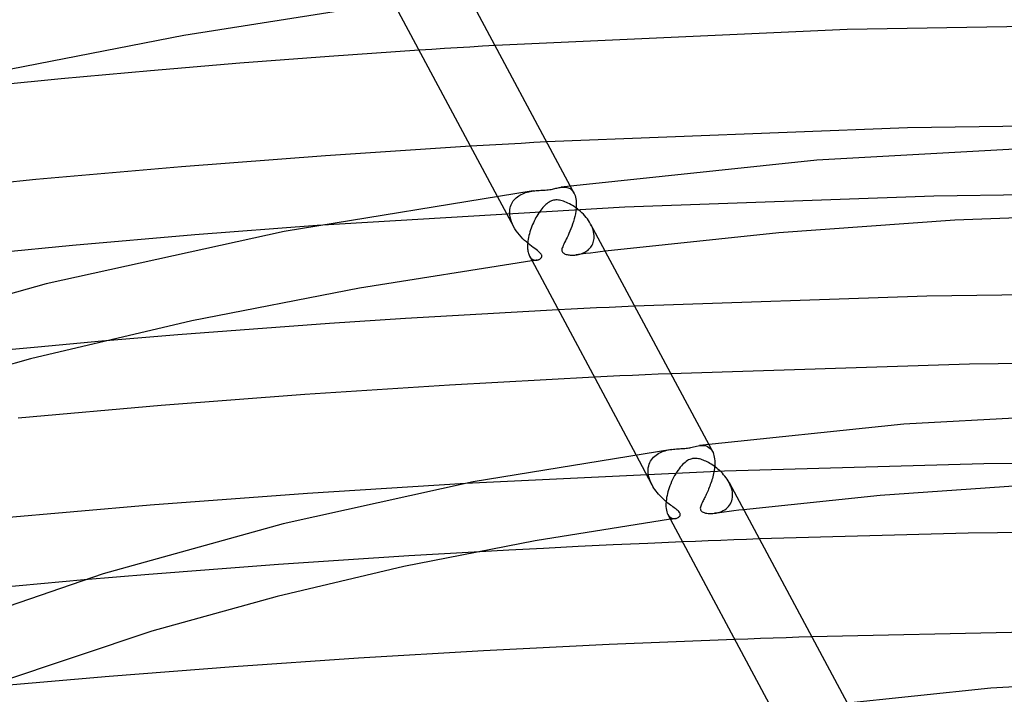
# Model space of a CAD drawing. Header units: millimetres. Extents: x -519 to 519, y -260 to 440.
# Tile 70 of 107: x -71 to -14, y 332 to 371. Entities that reach past the tile are written whole.
import ezdxf

# ---------------------------------------------------------------- set-up
doc = ezdxf.new("R2010")
doc.units = ezdxf.units.MM
doc.layers.add('HIDDEN', color=7, linetype='Continuous')
doc.layers.add('THICK', color=7, linetype='Continuous')

msp = doc.modelspace()

# ---------------------------------------------------------------- linework, layer by layer
at = {"layer": 'HIDDEN'}
for p, q in [((-47.073, 368.987), (-47.804, 368.939)), ((-46.341, 369.033), (-47.073, 368.987)), ((-45.61, 369.079), (-46.341, 369.033)), ((-44.877, 369.124), (-45.61, 369.079)), ((-44.145, 369.169), (-44.877, 369.124)), ((-43.412, 369.213), (-44.145, 369.169)), ((-41.888, 363.547), (-42.623, 363.506)), ((-41.154, 363.587), (-41.888, 363.547)), ((-40.419, 363.627), (-41.154, 363.587)), ((-44.09, 363.421), (-44.824, 363.378)), ((-43.357, 363.464), (-44.09, 363.421)), ((-42.623, 363.506), (-43.357, 363.464)), ((-41.722, 360.66), (-41.637, 360.69)), ((-41.637, 360.69), (-41.549, 360.716)), ((-41.549, 360.716), (-41.46, 360.739)), ((-41.46, 360.739), (-41.369, 360.759)), ((-41.369, 360.759), (-41.279, 360.775)), ((-41.279, 360.775), (-41.191, 360.788)), ((-39.576, 361.005), (-39.509, 361.012)), ((-39.509, 361.012), (-39.442, 361.015)), ((-39.442, 361.015), (-39.376, 361.014)), ((-39.376, 361.014), (-39.31, 361.008)), ((-39.31, 361.008), (-39.245, 360.996)), ((-39.245, 360.996), (-39.181, 360.978)), ((-39.181, 360.978), (-39.12, 360.953)), ((-39.12, 360.953), (-39.063, 360.922)), ((-39.063, 360.922), (-39.009, 360.884)), ((-39.051, 361.073), (-38.834, 360.67)), ((-39.009, 360.884), (-38.96, 360.84)), ((-38.96, 360.84), (-38.914, 360.79)), ((-38.914, 360.79), (-38.873, 360.734)), ((-38.873, 360.734), (-38.835, 360.671)), ((-38.835, 360.671), (-38.8, 360.599)), ((0.007, 360.705), (-17.969, 360.491)), ((-43.279, 360.495), (-42.337, 358.737)), ((-42.445, 360.059), (-42.402, 360.136)), ((-42.402, 360.136), (-42.353, 360.208)), ((-42.353, 360.208), (-42.299, 360.275)), ((-42.299, 360.275), (-42.24, 360.338)), ((-42.24, 360.338), (-42.177, 360.397)), ((-42.177, 360.397), (-42.11, 360.451)), ((-42.11, 360.451), (-42.039, 360.501)), ((-42.039, 360.501), (-41.964, 360.547)), ((-41.964, 360.547), (-41.886, 360.588)), ((-41.886, 360.588), (-41.806, 360.626)), ((-41.806, 360.626), (-41.722, 360.66)), ((-38.8, 360.599), (-38.77, 360.52)), ((-38.77, 360.52), (-38.745, 360.433)), ((-38.745, 360.433), (-38.725, 360.34)), ((-38.725, 360.34), (-38.711, 360.239)), ((-38.711, 360.239), (-38.702, 360.134)), ((-38.702, 360.134), (-38.701, 360.119)), ((-38.701, 360.119), (-38.7, 360.105)), ((-38.7, 360.105), (-38.7, 360.09)), ((-17.969, 360.491), (-35.886, 359.851)), ((-35.886, 359.851), (-53.719, 358.787)), ((-42.563, 359.558), (-42.562, 359.573)), ((-42.563, 359.544), (-42.563, 359.558)), ((-42.562, 359.529), (-42.563, 359.544)), ((-42.562, 359.588), (-42.561, 359.602)), ((-42.562, 359.573), (-42.562, 359.588)), ((-42.554, 359.397), (-42.562, 359.529)), ((-42.561, 359.617), (-42.552, 359.712)), ((-42.561, 359.602), (-42.561, 359.617)), ((-42.552, 359.712), (-42.535, 359.804)), ((-42.535, 359.804), (-42.512, 359.893)), ((-42.512, 359.893), (-42.482, 359.978)), ((-42.482, 359.978), (-42.445, 360.059)), ((-38.729, 359.614), (-38.754, 359.465)), ((-38.711, 359.762), (-38.729, 359.614)), ((-38.701, 359.907), (-38.711, 359.762)), ((-38.699, 360.046), (-38.701, 359.907)), ((-38.7, 360.09), (-38.699, 360.076)), ((-38.699, 360.076), (-38.699, 360.061)), ((-38.699, 360.061), (-38.699, 360.046)), ((-42.533, 359.263), (-42.554, 359.397)), ((-42.499, 359.128), (-42.533, 359.263)), ((-42.454, 358.994), (-42.499, 359.128)), ((-42.398, 358.861), (-42.454, 358.994)), ((-38.865, 359.018), (-38.911, 358.873)), ((-38.823, 359.166), (-38.865, 359.018)), ((-38.786, 359.315), (-38.823, 359.166)), ((-38.754, 359.465), (-38.786, 359.315)), ((-42.333, 358.73), (-42.398, 358.861)), ((-42.259, 358.602), (-42.333, 358.73)), ((-42.177, 358.477), (-42.259, 358.602)), ((-42.088, 358.356), (-42.177, 358.477)), ((-39.068, 358.46), (-39.124, 358.332)), ((-39.014, 358.593), (-39.068, 358.46)), ((-38.961, 358.732), (-39.014, 358.593)), ((-38.911, 358.873), (-38.961, 358.732)), ((-37.815, 358.761), (-37.871, 358.871)), ((-37.768, 358.65), (-37.815, 358.761)), ((-37.729, 358.537), (-37.768, 358.65)), ((-37.699, 358.425), (-37.729, 358.537)), ((-37.678, 358.313), (-37.699, 358.425)), ((-41.993, 358.24), (-42.088, 358.356)), ((-41.895, 358.129), (-41.993, 358.24)), ((-41.795, 358.024), (-41.895, 358.129)), ((-41.693, 357.925), (-41.795, 358.024)), ((-41.59, 357.832), (-41.693, 357.925)), ((-41.489, 357.745), (-41.59, 357.832)), ((-39.334, 357.892), (-39.38, 357.8)), ((-39.285, 357.992), (-39.334, 357.892)), ((-39.233, 358.098), (-39.285, 357.992)), ((-39.179, 358.212), (-39.233, 358.098)), ((-39.124, 358.332), (-39.179, 358.212)), ((-37.72, 357.794), (-37.697, 357.871)), ((-37.697, 357.871), (-37.68, 357.95)), ((-37.68, 357.95), (-37.669, 358.032)), ((-37.667, 358.202), (-37.678, 358.313)), ((-37.669, 358.032), (-37.665, 358.117)), ((-37.666, 358.188), (-37.667, 358.202)), ((-37.665, 358.173), (-37.666, 358.188)), ((-37.665, 358.159), (-37.665, 358.173)), ((-37.665, 358.145), (-37.665, 358.159)), ((-37.665, 358.131), (-37.665, 358.145)), ((-37.665, 358.117), (-37.665, 358.131)), ((-41.389, 357.663), (-41.489, 357.745)), ((-41.292, 357.588), (-41.389, 357.663)), ((-41.2, 357.517), (-41.292, 357.588)), ((-41.111, 357.451), (-41.2, 357.517)), ((-41.028, 357.389), (-41.111, 357.451)), ((-40.952, 357.332), (-41.028, 357.389)), ((-40.885, 357.278), (-40.952, 357.332)), ((-40.83, 357.232), (-40.885, 357.278)), ((-39.53, 357.426), (-39.537, 357.369)), ((-39.537, 357.369), (-39.533, 357.32)), ((-39.533, 357.32), (-39.52, 357.277)), ((-39.514, 357.49), (-39.53, 357.426)), ((-39.52, 357.277), (-39.498, 357.24)), ((-39.49, 357.56), (-39.514, 357.49)), ((-39.458, 357.635), (-39.49, 357.56)), ((-39.421, 357.715), (-39.458, 357.635)), ((-39.38, 357.8), (-39.421, 357.715)), ((-38.209, 357.24), (-38.144, 357.278)), ((-38.144, 357.278), (-38.082, 357.319)), ((-38.082, 357.319), (-38.022, 357.365)), ((-38.022, 357.365), (-37.966, 357.414)), ((-37.966, 357.414), (-37.914, 357.468)), ((-37.914, 357.468), (-37.866, 357.525)), ((-37.866, 357.525), (-37.822, 357.587)), ((-37.822, 357.587), (-37.783, 357.652)), ((-37.783, 357.652), (-37.749, 357.721)), ((-37.749, 357.721), (-37.72, 357.794)), ((-37.309, 357.262), (-37.59, 357.227)), ((-37.027, 357.297), (-37.309, 357.262)), ((-41.416, 357.019), (-41.392, 356.979)), ((-41.392, 356.979), (-41.367, 356.942)), ((-41.367, 356.942), (-41.34, 356.91)), ((-41.34, 356.91), (-41.312, 356.881)), ((-41.312, 356.881), (-41.282, 356.856)), ((-41.282, 356.856), (-41.251, 356.834)), ((-41.221, 356.746), (-41.268, 356.74)), ((-41.251, 356.834), (-41.22, 356.816)), ((-41.174, 356.753), (-41.221, 356.746)), ((-41.22, 356.816), (-41.188, 356.802)), ((-41.188, 356.802), (-41.155, 356.79)), ((-41.128, 356.759), (-41.174, 356.753)), ((-41.155, 356.79), (-41.122, 356.782)), ((-41.081, 356.766), (-41.128, 356.759)), ((-41.122, 356.782), (-41.089, 356.777)), ((-41.089, 356.777), (-41.056, 356.775)), ((-41.035, 356.772), (-41.081, 356.766)), ((-41.056, 356.775), (-41.023, 356.775)), ((-40.988, 356.779), (-41.035, 356.772)), ((-41.023, 356.775), (-40.991, 356.778)), ((-40.991, 356.778), (-40.96, 356.784)), ((-40.96, 356.784), (-40.929, 356.791)), ((-40.929, 356.791), (-40.9, 356.801)), ((-40.9, 356.801), (-40.871, 356.812)), ((-40.871, 356.812), (-40.844, 356.825)), ((-40.844, 356.825), (-40.819, 356.839)), ((-40.788, 357.191), (-40.83, 357.232)), ((-40.819, 356.839), (-40.796, 356.855)), ((-40.796, 356.855), (-40.774, 356.872)), ((-40.756, 357.155), (-40.788, 357.191)), ((-40.774, 356.872), (-40.755, 356.891)), ((-40.732, 357.123), (-40.756, 357.155)), ((-40.755, 356.891), (-40.738, 356.91)), ((-40.738, 356.91), (-40.723, 356.93)), ((-40.714, 357.091), (-40.732, 357.123)), ((-40.723, 356.93), (-40.711, 356.952)), ((-40.703, 357.061), (-40.714, 357.091)), ((-40.711, 356.952), (-40.702, 356.977)), ((-40.697, 357.031), (-40.703, 357.061)), ((-40.702, 356.977), (-40.697, 357.003)), ((-40.697, 357.003), (-40.697, 357.031)), ((-39.498, 357.24), (-39.469, 357.208)), ((-39.469, 357.208), (-39.432, 357.179)), ((-39.432, 357.179), (-39.389, 357.154)), ((-39.389, 357.154), (-39.341, 357.133)), ((-39.341, 357.133), (-39.289, 357.116)), ((-39.289, 357.116), (-39.235, 357.101)), ((-39.235, 357.101), (-39.18, 357.09)), ((-39.18, 357.09), (-39.122, 357.081)), ((-39.122, 357.081), (-39.061, 357.075)), ((-39.061, 357.075), (-38.997, 357.071)), ((-38.997, 357.071), (-38.93, 357.069)), ((-38.93, 357.069), (-38.861, 357.071)), ((-38.861, 357.071), (-38.79, 357.075)), ((-38.79, 357.075), (-38.718, 357.083)), ((-38.718, 357.083), (-38.643, 357.094)), ((-38.434, 357.12), (-38.715, 357.083)), ((-38.643, 357.094), (-38.567, 357.109)), ((-38.567, 357.109), (-38.493, 357.128)), ((-38.493, 357.128), (-38.419, 357.15)), ((-38.153, 357.156), (-38.434, 357.12)), ((-38.419, 357.15), (-38.347, 357.177)), ((-38.347, 357.177), (-38.277, 357.206)), ((-38.277, 357.206), (-38.209, 357.24)), ((-37.871, 357.192), (-38.153, 357.156)), ((-37.59, 357.227), (-37.871, 357.192)), ((-39.006, 353.935), (-39.743, 353.897)), ((-38.269, 353.972), (-39.006, 353.935)), ((-37.532, 354.008), (-38.269, 353.972)), ((-36.795, 354.043), (-37.532, 354.008)), ((-36.057, 354.078), (-36.795, 354.043)), ((-35.32, 354.112), (-36.057, 354.078)), ((-69.906, 351.745), (-73.643, 351.391)), ((-66.194, 352.078), (-69.906, 351.745)), ((-36.915, 350.033), (-37.653, 349.997)), ((-36.177, 350.068), (-36.915, 350.033)), ((-35.439, 350.102), (-36.177, 350.068)), ((-34.701, 350.136), (-35.439, 350.102)), ((-33.963, 350.169), (-34.701, 350.136)), ((-33.224, 350.201), (-33.963, 350.169)), ((-31.552, 346.033), (-31.456, 346.042)), ((-31.456, 346.042), (-31.362, 346.042)), ((-31.362, 346.042), (-31.27, 346.033)), ((-31.27, 346.033), (-31.18, 346.013)), ((-31.18, 346.013), (-31.093, 345.979)), ((-31.093, 345.979), (-31.012, 345.931)), ((-31.027, 346.101), (-30.81, 345.697)), ((-31.012, 345.931), (-30.938, 345.869)), ((-30.938, 345.869), (-30.871, 345.792)), ((-35.253, 345.519), (-34.313, 343.764)), ((-34.34, 345.219), (-34.281, 345.295)), ((-34.281, 345.295), (-34.217, 345.365)), ((-34.217, 345.365), (-34.147, 345.43)), ((-34.147, 345.43), (-34.072, 345.489)), ((-34.072, 345.489), (-33.994, 345.542)), ((-33.994, 345.542), (-33.911, 345.59)), ((-33.911, 345.59), (-33.825, 345.634)), ((-33.825, 345.634), (-33.737, 345.672)), ((-33.737, 345.672), (-33.645, 345.707)), ((-33.645, 345.707), (-33.551, 345.736)), ((-33.551, 345.736), (-33.456, 345.762)), ((-33.456, 345.762), (-33.359, 345.784)), ((-33.359, 345.784), (-33.263, 345.802)), ((-33.263, 345.802), (-33.168, 345.816)), ((-30.871, 345.792), (-30.812, 345.7)), ((-30.812, 345.7), (-30.777, 345.627)), ((-30.777, 345.627), (-30.746, 345.546)), ((-30.746, 345.546), (-30.721, 345.459)), ((-30.721, 345.459), (-30.701, 345.366)), ((-30.701, 345.366), (-30.687, 345.266)), ((-30.687, 345.266), (-30.678, 345.161)), ((-34.537, 344.644), (-34.526, 344.752)), ((-34.526, 344.752), (-34.505, 344.856)), ((-34.505, 344.856), (-34.476, 344.955)), ((-34.476, 344.955), (-34.438, 345.048)), ((-34.438, 345.048), (-34.393, 345.137)), ((-34.393, 345.137), (-34.34, 345.219)), ((-30.697, 344.702), (-30.71, 344.607)), ((-30.686, 344.798), (-30.697, 344.702)), ((-30.679, 344.891), (-30.686, 344.798)), ((-30.675, 344.983), (-30.679, 344.891)), ((-30.678, 345.161), (-30.677, 345.146)), ((-30.677, 345.146), (-30.676, 345.132)), ((-30.676, 345.132), (-30.676, 345.117)), ((-30.676, 345.117), (-30.675, 345.102)), ((-30.675, 345.102), (-30.675, 345.088)), ((-30.675, 345.088), (-30.675, 345.073)), ((-30.675, 345.073), (-30.675, 344.983)), ((-15.082, 344.983), (-30.12, 344.555)), ((-0.002, 345.126), (-15.082, 344.983)), ((-30.12, 344.555), (-45.125, 343.842)), ((-34.538, 344.614), (-34.537, 344.629)), ((-34.538, 344.6), (-34.538, 344.614)), ((-34.538, 344.585), (-34.538, 344.6)), ((-34.538, 344.57), (-34.538, 344.585)), ((-34.538, 344.555), (-34.538, 344.57)), ((-34.532, 344.444), (-34.538, 344.555)), ((-34.537, 344.629), (-34.537, 344.644)), ((-34.517, 344.331), (-34.532, 344.444)), ((-34.492, 344.217), (-34.517, 344.331)), ((-34.459, 344.102), (-34.492, 344.217)), ((-30.815, 344.134), (-30.842, 344.042)), ((-30.789, 344.228), (-30.815, 344.134)), ((-30.766, 344.322), (-30.789, 344.228)), ((-30.745, 344.416), (-30.766, 344.322)), ((-30.726, 344.512), (-30.745, 344.416)), ((-30.71, 344.607), (-30.726, 344.512)), ((-34.417, 343.988), (-34.459, 344.102)), ((-34.368, 343.875), (-34.417, 343.988)), ((-34.312, 343.762), (-34.368, 343.875)), ((-34.259, 343.668), (-34.312, 343.762)), ((-34.201, 343.576), (-34.259, 343.668)), ((-34.139, 343.485), (-34.201, 343.576)), ((-30.997, 343.602), (-31.031, 343.519)), ((-30.964, 343.687), (-30.997, 343.602)), ((-30.932, 343.774), (-30.964, 343.687)), ((-30.9, 343.862), (-30.932, 343.774)), ((-30.87, 343.951), (-30.9, 343.862)), ((-30.842, 344.042), (-30.87, 343.951)), ((-29.792, 343.789), (-29.846, 343.898)), ((-29.745, 343.678), (-29.792, 343.789)), ((-29.705, 343.566), (-29.745, 343.678)), ((-29.675, 343.453), (-29.705, 343.566)), ((-34.074, 343.397), (-34.139, 343.485)), ((-34.005, 343.31), (-34.074, 343.397)), ((-33.933, 343.225), (-34.005, 343.31)), ((-33.859, 343.143), (-33.933, 343.225)), ((-33.782, 343.062), (-33.859, 343.143)), ((-33.703, 342.984), (-33.782, 343.062)), ((-33.623, 342.91), (-33.703, 342.984)), ((-31.267, 343.008), (-31.298, 342.946)), ((-31.235, 343.072), (-31.267, 343.008)), ((-31.202, 343.14), (-31.235, 343.072)), ((-31.169, 343.21), (-31.202, 343.14)), ((-31.135, 343.284), (-31.169, 343.21)), ((-31.1, 343.359), (-31.135, 343.284)), ((-31.066, 343.438), (-31.1, 343.359)), ((-31.031, 343.519), (-31.066, 343.438)), ((-29.654, 343.34), (-29.675, 343.453)), ((-29.663, 342.939), (-29.647, 343.04)), ((-29.642, 343.228), (-29.654, 343.34)), ((-29.647, 343.04), (-29.64, 343.143)), ((-29.642, 343.214), (-29.642, 343.228)), ((-29.641, 343.2), (-29.642, 343.214)), ((-29.641, 343.186), (-29.641, 343.2)), ((-29.64, 343.172), (-29.641, 343.186)), ((-29.64, 343.157), (-29.64, 343.172)), ((-29.64, 343.143), (-29.64, 343.157)), ((-33.543, 342.839), (-33.623, 342.91)), ((-33.464, 342.772), (-33.543, 342.839)), ((-33.386, 342.708), (-33.464, 342.772)), ((-33.31, 342.647), (-33.386, 342.708)), ((-33.236, 342.591), (-33.31, 342.647)), ((-33.165, 342.537), (-33.236, 342.591)), ((-33.098, 342.487), (-33.165, 342.537)), ((-33.034, 342.439), (-33.098, 342.487)), ((-32.97, 342.392), (-33.034, 342.439)), ((-31.504, 342.469), (-31.512, 342.412)), ((-31.512, 342.412), (-31.511, 342.36)), ((-31.488, 342.526), (-31.504, 342.469)), ((-31.469, 342.582), (-31.488, 342.526)), ((-31.448, 342.633), (-31.469, 342.582)), ((-31.427, 342.679), (-31.448, 342.633)), ((-31.405, 342.726), (-31.427, 342.679)), ((-31.381, 342.777), (-31.405, 342.726)), ((-31.355, 342.831), (-31.381, 342.777)), ((-31.327, 342.887), (-31.355, 342.831)), ((-31.298, 342.946), (-31.327, 342.887)), ((-30.017, 342.376), (-29.943, 342.44)), ((-29.943, 342.44), (-29.877, 342.509)), ((-29.877, 342.509), (-29.818, 342.584)), ((-29.818, 342.584), (-29.766, 342.665)), ((-29.766, 342.665), (-29.723, 342.751)), ((-29.723, 342.751), (-29.689, 342.842)), ((-29.689, 342.842), (-29.663, 342.939)), ((-33.391, 342.045), (-33.348, 341.976)), ((-33.348, 341.976), (-33.3, 341.919)), ((-33.3, 341.919), (-33.247, 341.875)), ((-33.247, 341.875), (-33.192, 341.842)), ((-33.192, 341.842), (-33.135, 341.819)), ((-32.908, 342.344), (-32.97, 342.392)), ((-32.85, 342.297), (-32.908, 342.344)), ((-32.873, 341.829), (-32.832, 341.847)), ((-32.797, 342.251), (-32.85, 342.297)), ((-32.832, 341.847), (-32.794, 341.868)), ((-32.754, 342.208), (-32.797, 342.251)), ((-32.794, 341.868), (-32.76, 341.892)), ((-32.76, 341.892), (-32.73, 341.92)), ((-32.72, 342.167), (-32.754, 342.208)), ((-32.73, 341.92), (-32.705, 341.95)), ((-32.696, 342.13), (-32.72, 342.167)), ((-32.705, 341.95), (-32.686, 341.983)), ((-32.681, 342.093), (-32.696, 342.13)), ((-32.686, 341.983), (-32.675, 342.019)), ((-32.673, 342.056), (-32.681, 342.093)), ((-32.675, 342.019), (-32.673, 342.056)), ((-31.511, 342.36), (-31.5, 342.314)), ((-31.5, 342.314), (-31.479, 342.274)), ((-31.479, 342.274), (-31.448, 342.238)), ((-31.448, 342.238), (-31.406, 342.205)), ((-31.406, 342.205), (-31.351, 342.175)), ((-31.351, 342.175), (-31.286, 342.15)), ((-31.286, 342.15), (-31.213, 342.13)), ((-31.213, 342.13), (-31.136, 342.115)), ((-31.136, 342.115), (-31.055, 342.104)), ((-31.055, 342.104), (-30.97, 342.098)), ((-30.97, 342.098), (-30.881, 342.097)), ((-30.881, 342.097), (-30.787, 342.101)), ((-30.787, 342.101), (-30.691, 342.111)), ((-30.41, 342.147), (-30.692, 342.111)), ((-30.691, 342.111), (-30.588, 342.127)), ((-30.588, 342.127), (-30.485, 342.151)), ((-30.485, 342.151), (-30.381, 342.182)), ((-30.129, 342.183), (-30.41, 342.147)), ((-30.381, 342.182), (-30.281, 342.221)), ((-30.281, 342.221), (-30.186, 342.267)), ((-30.186, 342.267), (-30.099, 342.318)), ((-29.848, 342.218), (-30.129, 342.183)), ((-30.099, 342.318), (-30.017, 342.376)), ((-29.566, 342.253), (-29.848, 342.218)), ((-29.284, 342.288), (-29.566, 342.253)), ((-29.002, 342.322), (-29.284, 342.288)), ((-33.197, 341.774), (-33.244, 341.767)), ((-33.151, 341.78), (-33.197, 341.774)), ((-33.104, 341.787), (-33.151, 341.78)), ((-33.135, 341.819), (-33.078, 341.806)), ((-33.058, 341.793), (-33.104, 341.787)), ((-33.078, 341.806), (-33.02, 341.802)), ((-33.011, 341.8), (-33.058, 341.793)), ((-33.02, 341.802), (-32.965, 341.806)), ((-32.965, 341.806), (-33.011, 341.8)), ((-32.965, 341.806), (-32.918, 341.815)), ((-32.918, 341.815), (-32.873, 341.829)), ((-31.799, 340.487), (-32.54, 340.456)), ((-31.058, 340.516), (-31.799, 340.487)), ((-30.317, 340.545), (-31.058, 340.516)), ((-29.576, 340.573), (-30.317, 340.545)), ((-28.835, 340.601), (-29.576, 340.573)), ((-28.093, 340.627), (-28.835, 340.601)), ((-48.413, 339.641), (-52.192, 339.399)), ((-44.628, 339.864), (-48.413, 339.641)), ((-55.963, 339.139), (-59.725, 338.861)), ((-52.192, 339.399), (-55.963, 339.139)), ((-63.476, 338.566), (-67.22, 338.253)), ((-59.725, 338.861), (-63.476, 338.566)), ((-28.767, 334.828), (-29.51, 334.801)), ((-28.024, 334.854), (-28.767, 334.828)), ((-27.281, 334.879), (-28.024, 334.854)), ((-26.538, 334.904), (-27.281, 334.879)), ((-25.795, 334.928), (-26.538, 334.904)), ((-25.052, 334.951), (-25.795, 334.928))]:
    msp.add_line(p, q, dxfattribs=at)
at = {"layer": 'THICK'}
for p, q in [((-45.892, 373.84), (-39.051, 361.073)), ((-49.291, 371.712), (-61.448, 369.804)), ((-49.441, 371.994), (-43.279, 360.495)), ((-2.498, 370.49), (-22.994, 370.136)), ((-61.448, 369.804), (-73.245, 367.496)), ((-22.994, 370.136), (-43.412, 369.213)), ((-47.804, 368.939), (-53.017, 368.58)), ((-58.211, 368.184), (-63.387, 367.752)), ((-53.017, 368.58), (-58.211, 368.184)), ((-63.387, 367.752), (-68.552, 367.283)), ((-68.552, 367.283), (-73.704, 366.776)), ((1.494, 364.703), (-19.502, 364.455)), ((-19.502, 364.455), (-40.419, 363.627)), ((-44.824, 363.378), (-53.227, 362.832)), ((-9.679, 363.406), (-24.765, 362.567)), ((-53.227, 362.832), (-61.585, 362.193)), ((-24.765, 362.567), (-39.575, 361.005)), ((-61.585, 362.193), (-70.032, 361.445)), ((-70.032, 361.445), (-78.566, 360.589)), ((-41.191, 360.788), (-55.623, 358.431)), ((-41.191, 360.788), (-41.103, 360.799)), ((-41.103, 360.799), (-41.018, 360.808)), ((-41.018, 360.808), (-40.934, 360.815)), ((-40.934, 360.815), (-40.851, 360.821)), ((-40.851, 360.821), (-40.765, 360.826)), ((-40.765, 360.826), (-40.677, 360.83)), ((-40.677, 360.83), (-40.589, 360.835)), ((-40.589, 360.835), (-40.501, 360.841)), ((-40.501, 360.841), (-40.413, 360.848)), ((-40.413, 360.848), (-40.326, 360.857)), ((-40.326, 360.857), (-40.241, 360.868)), ((-40.241, 360.868), (-40.16, 360.881)), ((-40.16, 360.881), (-40.085, 360.896)), ((-40.085, 360.896), (-40.014, 360.911)), ((-40.014, 360.911), (-39.948, 360.927)), ((-39.948, 360.927), (-39.884, 360.942)), ((-39.884, 360.942), (-39.821, 360.957)), ((-39.821, 360.957), (-39.759, 360.971)), ((-39.759, 360.971), (-39.698, 360.984)), ((-39.698, 360.984), (-39.637, 360.996)), ((-39.637, 360.996), (-39.576, 361.005)), ((-40.278, 360.141), (-40.344, 360.097)), ((-40.209, 360.179), (-40.278, 360.141)), ((-40.142, 360.21), (-40.209, 360.179)), ((-40.077, 360.233), (-40.142, 360.21)), ((-40.013, 360.25), (-40.077, 360.233)), ((-39.947, 360.26), (-40.013, 360.25)), ((-39.879, 360.266), (-39.947, 360.26)), ((-39.809, 360.266), (-39.879, 360.266)), ((-39.74, 360.261), (-39.809, 360.266)), ((-39.668, 360.251), (-39.74, 360.261)), ((-39.595, 360.236), (-39.668, 360.251)), ((-39.519, 360.216), (-39.595, 360.236)), ((-39.439, 360.191), (-39.519, 360.216)), ((-39.357, 360.162), (-39.439, 360.191)), ((-39.272, 360.127), (-39.357, 360.162)), ((-39.185, 360.087), (-39.272, 360.127)), ((-40.812, 359.599), (-40.869, 359.516)), ((-40.754, 359.678), (-40.812, 359.599)), ((-40.696, 359.752), (-40.754, 359.678)), ((-40.638, 359.821), (-40.696, 359.752)), ((-40.581, 359.885), (-40.638, 359.821)), ((-40.523, 359.944), (-40.581, 359.885)), ((-40.466, 359.998), (-40.523, 359.944)), ((-40.407, 360.049), (-40.466, 359.998)), ((-40.344, 360.097), (-40.407, 360.049)), ((-39.095, 360.042), (-39.185, 360.087)), ((-39.005, 359.992), (-39.095, 360.042)), ((-38.913, 359.938), (-39.005, 359.992)), ((-38.821, 359.879), (-38.913, 359.938)), ((-38.729, 359.815), (-38.821, 359.879)), ((-38.638, 359.747), (-38.729, 359.815)), ((-38.549, 359.676), (-38.638, 359.747)), ((-38.461, 359.6), (-38.549, 359.676)), ((-38.375, 359.521), (-38.461, 359.6)), ((-41.138, 359.047), (-41.185, 358.947)), ((-41.088, 359.146), (-41.138, 359.047)), ((-41.036, 359.243), (-41.088, 359.146)), ((-40.982, 359.337), (-41.036, 359.243)), ((-40.926, 359.428), (-40.982, 359.337)), ((-40.869, 359.516), (-40.926, 359.428)), ((-38.291, 359.437), (-38.375, 359.521)), ((-38.211, 359.35), (-38.291, 359.437)), ((-38.133, 359.26), (-38.211, 359.35)), ((-38.06, 359.167), (-38.133, 359.26)), ((-37.992, 359.071), (-38.06, 359.167)), ((-37.928, 358.972), (-37.992, 359.071)), ((-37.871, 358.871), (-37.928, 358.972)), ((-16.755, 359.099), (-26.967, 358.367)), ((-6.453, 359.489), (-16.755, 359.099)), ((-55.623, 358.431), (-69.42, 355.41)), ((-53.719, 358.787), (-60.819, 358.243)), ((-41.386, 358.42), (-41.418, 358.312)), ((-41.352, 358.527), (-41.386, 358.42)), ((-41.314, 358.634), (-41.352, 358.527)), ((-41.274, 358.74), (-41.314, 358.634)), ((-41.231, 358.844), (-41.274, 358.74)), ((-41.185, 358.947), (-41.231, 358.844)), ((-37.868, 358.867), (-31.027, 346.101)), ((-60.819, 358.243), (-67.891, 357.632)), ((-41.506, 357.885), (-41.518, 357.783)), ((-41.49, 357.99), (-41.506, 357.885)), ((-41.47, 358.097), (-41.49, 357.99)), ((-41.445, 358.204), (-41.47, 358.097)), ((-41.418, 358.312), (-41.445, 358.204)), ((-26.967, 358.367), (-37.027, 357.297)), ((-67.891, 357.632), (-74.94, 356.953)), ((-41.527, 357.642), (-41.528, 357.627)), ((-41.528, 357.627), (-41.528, 357.613)), ((-41.528, 357.613), (-41.528, 357.599)), ((-41.528, 357.599), (-41.528, 357.518)), ((-41.528, 357.518), (-41.524, 357.441)), ((-41.526, 357.67), (-41.527, 357.656)), ((-41.527, 357.656), (-41.527, 357.642)), ((-41.525, 357.685), (-41.526, 357.67)), ((-41.518, 357.783), (-41.525, 357.685)), ((-41.524, 357.441), (-41.517, 357.368)), ((-41.517, 357.368), (-41.507, 357.299)), ((-41.507, 357.299), (-41.494, 357.234)), ((-41.268, 356.74), (-51.269, 355.163)), ((-41.494, 357.234), (-41.479, 357.174)), ((-41.479, 357.174), (-41.46, 357.118)), ((-41.46, 357.118), (-41.439, 357.066)), ((-41.439, 357.066), (-41.416, 357.019)), ((-41.417, 357.021), (-35.253, 345.519)), ((-69.42, 355.41), (-82.491, 351.761)), ((-51.269, 355.163), (-60.975, 353.262)), ((-18.385, 354.698), (-35.32, 354.112)), ((-1.395, 354.914), (-18.385, 354.698)), ((-39.743, 353.897), (-44.173, 353.657)), ((-60.975, 353.262), (-70.328, 351.055)), ((-48.596, 353.392), (-53.009, 353.101)), ((-44.173, 353.657), (-48.596, 353.392)), ((-57.411, 352.786), (-61.799, 352.446)), ((-53.009, 353.101), (-57.411, 352.786)), ((-61.799, 352.446), (-66.194, 352.078)), ((-70.328, 351.055), (-79.686, 348.434)), ((-15.901, 350.752), (-33.224, 350.201)), ((1.475, 350.914), (-15.901, 350.752)), ((-37.653, 349.997), (-46.057, 349.54)), ((-46.057, 349.54), (-54.429, 348.992)), ((-54.429, 348.992), (-62.756, 348.355)), ((-62.756, 348.355), (-71.045, 347.627)), ((-7.678, 347.938), (-19.724, 347.273)), ((-19.724, 347.273), (-31.552, 346.033)), ((-33.075, 345.828), (-32.983, 345.837)), ((-32.983, 345.837), (-32.895, 345.844)), ((-32.895, 345.844), (-32.809, 345.85)), ((-32.809, 345.85), (-32.724, 345.855)), ((-32.724, 345.855), (-32.641, 345.859)), ((-32.641, 345.859), (-32.56, 345.864)), ((-32.56, 345.864), (-32.48, 345.869)), ((-32.48, 345.869), (-32.402, 345.875)), ((-32.402, 345.875), (-32.326, 345.882)), ((-32.326, 345.882), (-32.253, 345.891)), ((-32.253, 345.891), (-32.187, 345.901)), ((-32.187, 345.901), (-32.126, 345.911)), ((-32.126, 345.911), (-32.06, 345.924)), ((-32.06, 345.924), (-31.985, 345.941)), ((-31.985, 345.941), (-31.901, 345.96)), ((-31.901, 345.96), (-31.812, 345.982)), ((-31.812, 345.982), (-31.724, 346.002)), ((-31.724, 346.002), (-31.637, 346.019)), ((-31.637, 346.019), (-31.552, 346.033)), ((-33.168, 345.816), (-44.683, 343.928)), ((-33.168, 345.816), (-33.075, 345.828)), ((-32.013, 345.272), (-32.068, 345.257)), ((-31.956, 345.284), (-32.013, 345.272)), ((-31.894, 345.292), (-31.956, 345.284)), ((-31.827, 345.295), (-31.894, 345.292)), ((-31.76, 345.293), (-31.827, 345.295)), ((-31.691, 345.286), (-31.76, 345.293)), ((-31.623, 345.275), (-31.691, 345.286)), ((-31.554, 345.26), (-31.623, 345.275)), ((-32.738, 344.696), (-32.805, 344.604)), ((-32.671, 344.782), (-32.738, 344.696)), ((-32.604, 344.862), (-32.671, 344.782)), ((-32.536, 344.935), (-32.604, 344.862)), ((-32.468, 345.003), (-32.536, 344.935)), ((-32.399, 345.064), (-32.468, 345.003)), ((-32.328, 345.119), (-32.399, 345.064)), ((-32.257, 345.167), (-32.328, 345.119)), ((-32.19, 345.206), (-32.257, 345.167)), ((-32.127, 345.235), (-32.19, 345.206)), ((-32.068, 345.257), (-32.127, 345.235)), ((-31.483, 345.241), (-31.554, 345.26)), ((-31.411, 345.218), (-31.483, 345.241)), ((-31.338, 345.191), (-31.411, 345.218)), ((-31.264, 345.162), (-31.338, 345.191)), ((-31.19, 345.128), (-31.264, 345.162)), ((-31.114, 345.092), (-31.19, 345.128)), ((-31.037, 345.051), (-31.114, 345.092)), ((-30.957, 345.007), (-31.037, 345.051)), ((-30.877, 344.958), (-30.957, 345.007)), ((-30.796, 344.906), (-30.877, 344.958)), ((-30.715, 344.85), (-30.796, 344.906)), ((-30.633, 344.79), (-30.715, 344.85)), ((-30.552, 344.726), (-30.633, 344.79)), ((-30.471, 344.658), (-30.552, 344.726)), ((-33.06, 344.18), (-33.119, 344.063)), ((-32.999, 344.294), (-33.06, 344.18)), ((-32.935, 344.402), (-32.999, 344.294)), ((-32.871, 344.506), (-32.935, 344.402)), ((-32.805, 344.604), (-32.871, 344.506)), ((-30.391, 344.586), (-30.471, 344.658)), ((-30.312, 344.51), (-30.391, 344.586)), ((-30.236, 344.431), (-30.312, 344.51)), ((-30.162, 344.349), (-30.236, 344.431)), ((-30.091, 344.264), (-30.162, 344.349)), ((-30.023, 344.176), (-30.091, 344.264)), ((-29.96, 344.086), (-30.023, 344.176)), ((-44.683, 343.928), (-55.694, 341.512)), ((-45.125, 343.842), (-54.282, 343.266)), ((-33.314, 343.595), (-33.352, 343.479)), ((-33.271, 343.711), (-33.314, 343.595)), ((-33.225, 343.829), (-33.271, 343.711)), ((-33.174, 343.946), (-33.225, 343.829)), ((-33.119, 344.063), (-33.174, 343.946)), ((-29.901, 343.993), (-29.96, 344.086)), ((-29.846, 343.898), (-29.901, 343.993)), ((-29.844, 343.894), (-23.003, 331.128)), ((-13.068, 343.708), (-21.092, 343.145)), ((-54.282, 343.266), (-63.39, 342.586)), ((-33.464, 343.028), (-33.481, 342.92)), ((-33.442, 343.139), (-33.464, 343.028)), ((-33.416, 343.251), (-33.442, 343.139)), ((-33.386, 343.365), (-33.416, 343.251)), ((-33.352, 343.479), (-33.386, 343.365)), ((-21.092, 343.145), (-29.002, 342.322)), ((-63.39, 342.586), (-72.565, 341.786)), ((-33.503, 342.668), (-33.504, 342.654)), ((-33.504, 342.654), (-33.504, 342.64)), ((-33.504, 342.64), (-33.504, 342.626)), ((-33.504, 342.626), (-33.502, 342.504)), ((-33.502, 342.697), (-33.503, 342.682)), ((-33.503, 342.682), (-33.503, 342.668)), ((-33.501, 342.711), (-33.502, 342.697)), ((-33.502, 342.504), (-33.493, 342.392)), ((-33.493, 342.814), (-33.501, 342.711)), ((-33.481, 342.92), (-33.493, 342.814)), ((-33.493, 342.392), (-33.476, 342.289)), ((-33.476, 342.289), (-33.453, 342.197)), ((-33.453, 342.197), (-33.425, 342.116)), ((-33.425, 342.116), (-33.391, 342.045)), ((-33.393, 342.048), (-27.227, 330.542)), ((-55.694, 341.512), (-66.128, 338.597)), ((-33.244, 341.767), (-41.086, 340.523)), ((-15.982, 340.965), (-28.093, 340.627)), ((-3.839, 341.117), (-15.982, 340.965)), ((-41.086, 340.523), (-48.7, 339.029)), ((-38.589, 340.183), (-40.603, 340.082)), ((-36.573, 340.28), (-38.589, 340.183)), ((-34.557, 340.371), (-36.573, 340.28)), ((-32.54, 340.456), (-34.557, 340.371)), ((-42.616, 339.976), (-44.628, 339.864)), ((-40.603, 340.082), (-42.616, 339.976)), ((-48.7, 339.029), (-56.041, 337.299)), ((-66.128, 338.597), (-75.394, 335.419)), ((-67.22, 338.253), (-72.836, 337.748)), ((-56.041, 337.299), (-63.311, 335.274)), ((-63.311, 335.274), (-72.967, 332.055)), ((-11.833, 335.25), (-25.052, 334.951)), ((-36.796, 334.503), (-44.073, 334.14)), ((-29.51, 334.801), (-36.796, 334.503)), ((-44.073, 334.14), (-51.333, 333.711)), ((-51.333, 333.711), (-58.569, 333.219)), ((-58.569, 333.219), (-65.772, 332.662)), ((-65.772, 332.662), (-73.036, 332.03)), ((-5.678, 332.471), (-14.683, 331.979)), ((-14.683, 331.979), (-23.529, 331.06))]:
    msp.add_line(p, q, dxfattribs=at)

doc.saveas('drawing.dxf')
